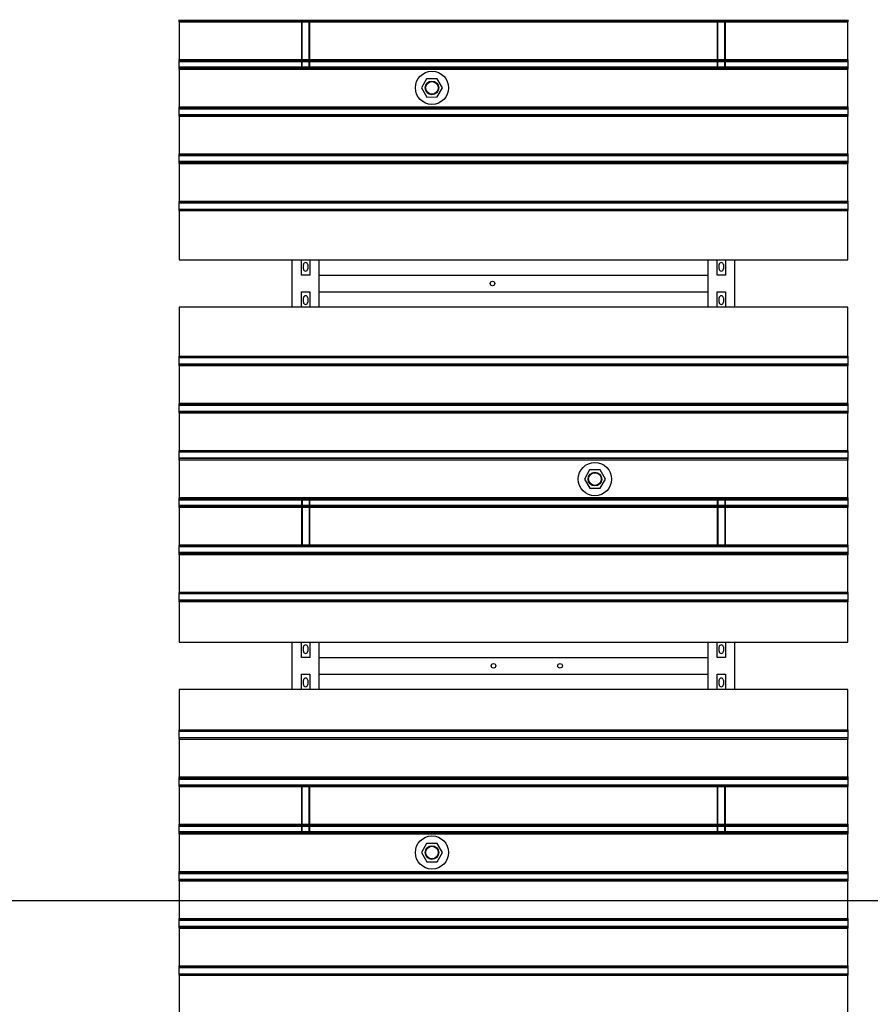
# Model space of a CAD drawing. Extents: x -89225 to 110569, y 13360 to 87647.
# Tile 241 of 256: x 35299 to 37856, y 66951 to 69913. Entities that reach past the tile are written whole.
import ezdxf

# ---------------------------------------------------------------- set-up
doc = ezdxf.new("R2010")
doc.units = 0
doc.layers.add('4', color=4, linetype='Continuous', lineweight=25)
doc.layers.add('Iv-Lines 035', color=4, linetype='Continuous')

# ---------------------------------------------------------------- blocks, each defined once
blk = doc.blocks.new('Beluchtingselementen Bosman')
for p, q in [((1275289.4, -868150.8), (1275289.4, -868149.3)), ((1275289.4, -868150.8), (1275289.4, -868152.1)), ((1275289.4, -868150.8), (1277299.4, -868150.8)), ((1275289.4, -868154.9), (1275289.4, -868152.1)), ((1275289.4, -868152.1), (1277299.4, -868152.1)), ((1275289.4, -868155.6), (1275289.4, -868154.9)), ((1275289.4, -868154.9), (1277299.4, -868154.9)), ((1275289.4, -868155.6), (1275289.4, -868269)), ((1275289.4, -868155.6), (1277299.4, -868155.6)), ((1275656.9, -868155.6), (1275656.9, -868269)), ((1275658.9, -868269), (1275658.9, -868155.6)), ((1275679.9, -868269), (1275679.9, -868155.6)), ((1275681.9, -868269), (1275681.9, -868155.6)), ((1276906.9, -868155.6), (1276906.9, -868269)), ((1276908.9, -868269), (1276908.9, -868155.6)), ((1276929.9, -868269), (1276929.9, -868155.6)), ((1276931.9, -868269), (1276931.9, -868155.6)), ((1277299.4, -868149.3), (1277299.4, -868150.8)), ((1277299.4, -868152.1), (1277299.4, -868150.8)), ((1277299.4, -868152.1), (1277299.4, -868154.9)), ((1277299.4, -868154.9), (1277299.4, -868155.6)), ((1277299.4, -868269), (1277299.4, -868155.6)), ((1275289.4, -868269.7), (1275289.4, -868269)), ((1275289.4, -868269), (1277299.4, -868269)), ((1275289.4, -868272.5), (1275289.4, -868269.7)), ((1275289.4, -868269.7), (1277299.4, -868269.7)), ((1275289.4, -868272.5), (1275289.4, -868273.7)), ((1275289.4, -868275.3), (1275289.4, -868273.7)), ((1275289.4, -868273.7), (1277299.4, -868273.7)), ((1275289.4, -868291.3), (1275289.4, -868275.3)), ((1275289.4, -868275.3), (1277299.4, -868275.3)), ((1275289.4, -868292.8), (1275289.4, -868291.3)), ((1275289.4, -868291.3), (1277299.4, -868291.3)), ((1275289.4, -868292.8), (1275289.4, -868294.1)), ((1275289.4, -868292.8), (1277299.4, -868292.8)), ((1275656.9, -868275.3), (1275656.9, -868291.3)), ((1275658.9, -868291.3), (1275658.9, -868275.3)), ((1275679.9, -868291.3), (1275679.9, -868275.3)), ((1275681.9, -868291.3), (1275681.9, -868275.3)), ((1276906.9, -868275.3), (1276906.9, -868291.3)), ((1276908.9, -868291.3), (1276908.9, -868275.3)), ((1276929.9, -868291.3), (1276929.9, -868275.3)), ((1276931.9, -868291.3), (1276931.9, -868275.3)), ((1277299.4, -868269), (1277299.4, -868269.7)), ((1277299.4, -868269.7), (1277299.4, -868272.5)), ((1277299.4, -868273.7), (1277299.4, -868272.5)), ((1277299.4, -868273.7), (1277299.4, -868275.3)), ((1277299.4, -868275.3), (1277299.4, -868291.3)), ((1277299.4, -868291.3), (1277299.4, -868292.8)), ((1277299.4, -868294.1), (1277299.4, -868292.8)), ((1275289.4, -868296.9), (1275289.4, -868294.1)), ((1275289.4, -868297.6), (1275289.4, -868296.9)), ((1275289.4, -868296.9), (1277299.4, -868296.9)), ((1275289.4, -868297.6), (1275289.4, -868411)), ((1275289.4, -868297.6), (1277299.4, -868297.6)), ((1277299.4, -868294.1), (1277299.4, -868296.9)), ((1277299.4, -868296.9), (1277299.4, -868297.6)), ((1277299.4, -868411), (1277299.4, -868297.6)), ((1276033.4, -868326.8), (1276017.6, -868354.4)), ((1276065.2, -868326.7), (1276033.4, -868326.8)), ((1276081.2, -868354.2), (1276065.2, -868326.7)), ((1276017.6, -868354.4), (1276033.6, -868381.9)), ((1276033.6, -868381.9), (1276065.4, -868381.8)), ((1276065.4, -868381.8), (1276081.2, -868354.2)), ((1275289.4, -868411.7), (1275289.4, -868411)), ((1275289.4, -868411), (1277299.4, -868411)), ((1275289.4, -868414.5), (1275289.4, -868411.7)), ((1275289.4, -868411.7), (1277299.4, -868411.7)), ((1277299.4, -868411), (1277299.4, -868411.7)), ((1277299.4, -868411.7), (1277299.4, -868414.5)), ((1275289.4, -868414.5), (1275289.4, -868415.7)), ((1275289.4, -868417.3), (1275289.4, -868415.7)), ((1275289.4, -868415.7), (1277299.4, -868415.7)), ((1275289.4, -868433.3), (1275289.4, -868417.3)), ((1275289.4, -868417.3), (1277299.4, -868417.3)), ((1275289.4, -868434.8), (1275289.4, -868433.3)), ((1275289.4, -868434.8), (1275289.4, -868436.1)), ((1275289.4, -868434.8), (1277299.4, -868434.8)), ((1275289.4, -868438.9), (1275289.4, -868436.1)), ((1275289.4, -868439.6), (1275289.4, -868438.9)), ((1275289.4, -868438.9), (1277299.4, -868438.9)), ((1275289.4, -868439.6), (1275289.4, -868553)), ((1275289.4, -868439.6), (1277299.4, -868439.6)), ((1277299.4, -868415.7), (1277299.4, -868414.5)), ((1277299.4, -868415.7), (1277299.4, -868417.3)), ((1277299.4, -868417.3), (1277299.4, -868433.3)), ((1277299.4, -868433.3), (1277299.4, -868434.8)), ((1277299.4, -868436.1), (1277299.4, -868434.8)), ((1277299.4, -868436.1), (1277299.4, -868438.9)), ((1277299.4, -868438.9), (1277299.4, -868439.6)), ((1277299.4, -868553), (1277299.4, -868439.6)), ((1275289.4, -868553.7), (1275289.4, -868553)), ((1275289.4, -868553), (1277299.4, -868553)), ((1275289.4, -868556.5), (1275289.4, -868553.7)), ((1275289.4, -868553.7), (1277299.4, -868553.7)), ((1275289.4, -868556.5), (1275289.4, -868557.7)), ((1275289.4, -868559.3), (1275289.4, -868557.7)), ((1275289.4, -868557.7), (1277299.4, -868557.7)), ((1275289.4, -868575.3), (1275289.4, -868559.3)), ((1277299.4, -868553), (1277299.4, -868553.7)), ((1277299.4, -868553.7), (1277299.4, -868556.5)), ((1277299.4, -868557.7), (1277299.4, -868556.5)), ((1277299.4, -868557.7), (1277299.4, -868559.3)), ((1277299.4, -868559.3), (1277299.4, -868575.3)), ((1275289.4, -868576.8), (1275289.4, -868575.3)), ((1275289.4, -868575.3), (1277299.4, -868575.3)), ((1275289.4, -868576.8), (1275289.4, -868578.1)), ((1275289.4, -868576.8), (1277299.4, -868576.8)), ((1275289.4, -868580.9), (1275289.4, -868578.1)), ((1275289.4, -868578.1), (1277299.4, -868578.1)), ((1275289.4, -868581.6), (1275289.4, -868580.9)), ((1275289.4, -868580.9), (1277299.4, -868580.9)), ((1275289.4, -868581.6), (1275289.4, -868695)), ((1275289.4, -868581.6), (1277299.4, -868581.6)), ((1277299.4, -868575.3), (1277299.4, -868576.8)), ((1277299.4, -868578.1), (1277299.4, -868576.8)), ((1277299.4, -868578.1), (1277299.4, -868580.9)), ((1277299.4, -868580.9), (1277299.4, -868581.6)), ((1277299.4, -868695), (1277299.4, -868581.6)), ((1275289.4, -868695.7), (1275289.4, -868695)), ((1275289.4, -868695), (1277299.4, -868695)), ((1275289.4, -868698.5), (1275289.4, -868695.7)), ((1275289.4, -868695.7), (1277299.4, -868695.7)), ((1275289.4, -868698.5), (1275289.4, -868699.7)), ((1275289.4, -868698.5), (1277299.4, -868698.5)), ((1275289.4, -868701.3), (1275289.4, -868699.7)), ((1275289.4, -868699.7), (1277299.4, -868699.7)), ((1275289.4, -868717.3), (1275289.4, -868701.3)), ((1277299.4, -868695), (1277299.4, -868695.7)), ((1277299.4, -868695.7), (1277299.4, -868698.5)), ((1277299.4, -868699.7), (1277299.4, -868698.5)), ((1277299.4, -868699.7), (1277299.4, -868701.3)), ((1277299.4, -868701.3), (1277299.4, -868717.3)), ((1275289.4, -868718.8), (1275289.4, -868717.3)), ((1275289.4, -868718.8), (1275289.4, -868720.1)), ((1275289.4, -868718.8), (1277299.4, -868718.8)), ((1275289.4, -868722.9), (1275289.4, -868720.1)), ((1275289.4, -868723.6), (1275289.4, -868722.9)), ((1275289.4, -868722.9), (1277299.4, -868722.9)), ((1275289.4, -868723.6), (1275289.4, -868871.1)), ((1277299.4, -868717.3), (1277299.4, -868718.8)), ((1277299.4, -868720.1), (1277299.4, -868718.8)), ((1277299.4, -868720.1), (1277299.4, -868722.9)), ((1277299.4, -868722.9), (1277299.4, -868723.6)), ((1277299.4, -868871.1), (1277299.4, -868723.6)), ((1275289.4, -868871.1), (1277299.4, -868871.1)), ((1275629.4, -869014.3), (1275629.4, -868871.1)), ((1275656.9, -868917.7), (1275656.9, -868871.1)), ((1275681.9, -868871.1), (1275681.9, -868917.7)), ((1275709.4, -868871.1), (1275709.4, -869014.3)), ((1276879.4, -869014.3), (1276879.4, -868871.1)), ((1276906.9, -868917.7), (1276906.9, -868871.1)), ((1276931.9, -868871.1), (1276931.9, -868917.7)), ((1276959.4, -868871.1), (1276959.4, -869014.3)), ((1275662.9, -868899.1), (1275662.9, -868886.1)), ((1275675.9, -868886.1), (1275675.9, -868899.1)), ((1276912.9, -868899.1), (1276912.9, -868886.1)), ((1276925.9, -868886.1), (1276925.9, -868899.1)), ((1275681.9, -868917.7), (1275656.9, -868917.7)), ((1275709.4, -868917.8), (1276879.4, -868917.8)), ((1275709.4, -868923.8), (1275709.4, -868967.8)), ((1276879.4, -868967.8), (1276879.4, -868923.8)), ((1276931.9, -868917.7), (1276906.9, -868917.7)), ((1275656.9, -869014.3), (1275656.9, -868967.7)), ((1275656.9, -868967.7), (1275681.9, -868967.7)), ((1275681.9, -868967.7), (1275681.9, -869014.3)), ((1275709.4, -868967.8), (1276879.4, -868967.8)), ((1276906.9, -869014.3), (1276906.9, -868967.7)), ((1276906.9, -868967.7), (1276931.9, -868967.7)), ((1276931.9, -868967.7), (1276931.9, -869014.3)), ((1275662.9, -868999.3), (1275662.9, -868986.3)), ((1275675.9, -868986.3), (1275675.9, -868999.3)), ((1276912.9, -868999.3), (1276912.9, -868986.3)), ((1276925.9, -868986.3), (1276925.9, -868999.3)), ((1277299.4, -869014.3), (1275289.4, -869014.3)), ((1275289.4, -869014.3), (1275289.4, -869161.8)), ((1277299.4, -869161.8), (1277299.4, -869014.3)), ((1275289.4, -869162.5), (1275289.4, -869161.8)), ((1275289.4, -869165.3), (1275289.4, -869162.5)), ((1277299.4, -869162.5), (1275289.4, -869162.5)), ((1275289.4, -869165.3), (1275289.4, -869166.5)), ((1275289.4, -869168.1), (1275289.4, -869166.5)), ((1277299.4, -869166.5), (1275289.4, -869166.5)), ((1275289.4, -869184.1), (1275289.4, -869168.1)), ((1277299.4, -869161.8), (1277299.4, -869162.5)), ((1277299.4, -869162.5), (1277299.4, -869165.3)), ((1277299.4, -869166.5), (1277299.4, -869165.3)), ((1277299.4, -869166.5), (1277299.4, -869168.1)), ((1277299.4, -869168.1), (1277299.4, -869184.1)), ((1275289.4, -869185.6), (1275289.4, -869184.1)), ((1275289.4, -869185.6), (1275289.4, -869186.9)), ((1277299.4, -869185.6), (1275289.4, -869185.6)), ((1275289.4, -869189.7), (1275289.4, -869186.9)), ((1277299.4, -869186.9), (1275289.4, -869186.9)), ((1275289.4, -869190.4), (1275289.4, -869189.7)), ((1277299.4, -869189.7), (1275289.4, -869189.7)), ((1275289.4, -869190.4), (1275289.4, -869303.8)), ((1277299.4, -869190.4), (1275289.4, -869190.4)), ((1277299.4, -869184.1), (1277299.4, -869185.6)), ((1277299.4, -869186.9), (1277299.4, -869185.6)), ((1277299.4, -869186.9), (1277299.4, -869189.7)), ((1277299.4, -869189.7), (1277299.4, -869190.4)), ((1277299.4, -869303.8), (1277299.4, -869190.4)), ((1275289.4, -869304.5), (1275289.4, -869303.8)), ((1277299.4, -869303.8), (1275289.4, -869303.8)), ((1275289.4, -869307.3), (1275289.4, -869304.5)), ((1277299.4, -869304.5), (1275289.4, -869304.5)), ((1275289.4, -869307.3), (1275289.4, -869308.5)), ((1277299.4, -869307.3), (1275289.4, -869307.3)), ((1275289.4, -869310.1), (1275289.4, -869308.5)), ((1277299.4, -869308.5), (1275289.4, -869308.5)), ((1275289.4, -869326.1), (1275289.4, -869310.1)), ((1277299.4, -869310.1), (1275289.4, -869310.1)), ((1275289.4, -869327.6), (1275289.4, -869326.1)), ((1275289.4, -869327.6), (1275289.4, -869328.9)), ((1277299.4, -869327.6), (1275289.4, -869327.6)), ((1275289.4, -869331.7), (1275289.4, -869328.9)), ((1277299.4, -869303.8), (1277299.4, -869304.5)), ((1277299.4, -869304.5), (1277299.4, -869307.3)), ((1277299.4, -869308.5), (1277299.4, -869307.3)), ((1277299.4, -869308.5), (1277299.4, -869310.1)), ((1277299.4, -869310.1), (1277299.4, -869326.1)), ((1277299.4, -869326.1), (1277299.4, -869327.6)), ((1277299.4, -869328.9), (1277299.4, -869327.6)), ((1277299.4, -869328.9), (1277299.4, -869331.7)), ((1275289.4, -869332.4), (1275289.4, -869331.7)), ((1277299.4, -869331.7), (1275289.4, -869331.7)), ((1275289.4, -869332.4), (1275289.4, -869445.8)), ((1277299.4, -869332.4), (1275289.4, -869332.4)), ((1277299.4, -869331.7), (1277299.4, -869332.4)), ((1277299.4, -869445.8), (1277299.4, -869332.4)), ((1275289.4, -869446.5), (1275289.4, -869445.8)), ((1277299.4, -869445.8), (1275289.4, -869445.8)), ((1275289.4, -869449.3), (1275289.4, -869446.5)), ((1277299.4, -869446.5), (1275289.4, -869446.5)), ((1277299.4, -869445.8), (1277299.4, -869446.5)), ((1277299.4, -869446.5), (1277299.4, -869449.3)), ((1275289.4, -869449.3), (1275289.4, -869450.5)), ((1275289.4, -869452.1), (1275289.4, -869450.5)), ((1277299.4, -869450.5), (1275289.4, -869450.5)), ((1275289.4, -869468.1), (1275289.4, -869452.1)), ((1275289.4, -869469.6), (1275289.4, -869468.1)), ((1277299.4, -869468.1), (1275289.4, -869468.1)), ((1275289.4, -869469.6), (1275289.4, -869470.9)), ((1277299.4, -869469.6), (1275289.4, -869469.6)), ((1275289.4, -869473.7), (1275289.4, -869470.9)), ((1275289.4, -869474.4), (1275289.4, -869473.7)), ((1277299.4, -869473.7), (1275289.4, -869473.7)), ((1275289.4, -869474.4), (1275289.4, -869587.8)), ((1277299.4, -869474.4), (1275289.4, -869474.4)), ((1277299.4, -869450.5), (1277299.4, -869449.3)), ((1277299.4, -869450.5), (1277299.4, -869452.1)), ((1277299.4, -869452.1), (1277299.4, -869468.1)), ((1277299.4, -869468.1), (1277299.4, -869469.6)), ((1277299.4, -869470.9), (1277299.4, -869469.6)), ((1277299.4, -869470.9), (1277299.4, -869473.7)), ((1277299.4, -869473.7), (1277299.4, -869474.4)), ((1277299.4, -869587.8), (1277299.4, -869474.4)), ((1276523.4, -869503.6), (1276507.6, -869531.2)), ((1276555.2, -869503.5), (1276523.4, -869503.6)), ((1276571.2, -869531), (1276555.2, -869503.5)), ((1276507.6, -869531.2), (1276523.6, -869558.7)), ((1276555.4, -869558.6), (1276571.2, -869531)), ((1276523.6, -869558.7), (1276555.4, -869558.6)), ((1275289.4, -869588.5), (1275289.4, -869587.8)), ((1277299.4, -869587.8), (1275289.4, -869587.8)), ((1275289.4, -869591.3), (1275289.4, -869588.5)), ((1277299.4, -869588.5), (1275289.4, -869588.5)), ((1275289.4, -869591.3), (1275289.4, -869592.5)), ((1275289.4, -869594.1), (1275289.4, -869592.5)), ((1277299.4, -869592.5), (1275289.4, -869592.5)), ((1275289.4, -869610.1), (1275289.4, -869594.1)), ((1277299.4, -869594.1), (1275289.4, -869594.1)), ((1275656.9, -869594.1), (1275656.9, -869610.1)), ((1275658.9, -869594.1), (1275658.9, -869610.1)), ((1275679.9, -869594.1), (1275679.9, -869610.1)), ((1275681.9, -869610.1), (1275681.9, -869594.1)), ((1276906.9, -869594.1), (1276906.9, -869610.1)), ((1276908.9, -869594.1), (1276908.9, -869610.1)), ((1276929.9, -869594.1), (1276929.9, -869610.1)), ((1276931.9, -869610.1), (1276931.9, -869594.1)), ((1277299.4, -869587.8), (1277299.4, -869588.5)), ((1277299.4, -869588.5), (1277299.4, -869591.3)), ((1277299.4, -869592.5), (1277299.4, -869591.3)), ((1277299.4, -869592.5), (1277299.4, -869594.1)), ((1277299.4, -869594.1), (1277299.4, -869610.1)), ((1275289.4, -869611.6), (1275289.4, -869610.1)), ((1277299.4, -869610.1), (1275289.4, -869610.1)), ((1275289.4, -869611.6), (1275289.4, -869612.9)), ((1277299.4, -869611.6), (1275289.4, -869611.6)), ((1275289.4, -869615.7), (1275289.4, -869612.9)), ((1275289.4, -869616.4), (1275289.4, -869615.7)), ((1277299.4, -869615.7), (1275289.4, -869615.7)), ((1275289.4, -869616.4), (1275289.4, -869729.8)), ((1277299.4, -869616.4), (1275289.4, -869616.4)), ((1275656.9, -869616.4), (1275656.9, -869729.8)), ((1275658.9, -869616.4), (1275658.9, -869729.8)), ((1275679.9, -869616.4), (1275679.9, -869729.8)), ((1275681.9, -869729.8), (1275681.9, -869616.4)), ((1276906.9, -869616.4), (1276906.9, -869729.8)), ((1276908.9, -869616.4), (1276908.9, -869729.8)), ((1276929.9, -869616.4), (1276929.9, -869729.8)), ((1276931.9, -869729.8), (1276931.9, -869616.4)), ((1277299.4, -869610.1), (1277299.4, -869611.6)), ((1277299.4, -869612.9), (1277299.4, -869611.6)), ((1277299.4, -869612.9), (1277299.4, -869615.7)), ((1277299.4, -869615.7), (1277299.4, -869616.4)), ((1277299.4, -869729.8), (1277299.4, -869616.4)), ((1275289.4, -869730.5), (1275289.4, -869729.8)), ((1277299.4, -869729.8), (1275289.4, -869729.8)), ((1275289.4, -869733.3), (1275289.4, -869730.5)), ((1277299.4, -869730.5), (1275289.4, -869730.5)), ((1275289.4, -869733.3), (1275289.4, -869734.5)), ((1277299.4, -869733.3), (1275289.4, -869733.3)), ((1275289.4, -869736.1), (1275289.4, -869734.5)), ((1277299.4, -869734.5), (1275289.4, -869734.5)), ((1275289.4, -869752.1), (1275289.4, -869736.1)), ((1277299.4, -869729.8), (1277299.4, -869730.5)), ((1277299.4, -869730.5), (1277299.4, -869733.3)), ((1277299.4, -869734.5), (1277299.4, -869733.3)), ((1277299.4, -869734.5), (1277299.4, -869736.1)), ((1277299.4, -869736.1), (1277299.4, -869752.1)), ((1275289.4, -869753.6), (1275289.4, -869752.1)), ((1277299.4, -869752.1), (1275289.4, -869752.1)), ((1275289.4, -869753.6), (1275289.4, -869754.9)), ((1277299.4, -869753.6), (1275289.4, -869753.6)), ((1275289.4, -869757.7), (1275289.4, -869754.9)), ((1275289.4, -869758.4), (1275289.4, -869757.7)), ((1277299.4, -869757.7), (1275289.4, -869757.7)), ((1275289.4, -869758.4), (1275289.4, -869871.8)), ((1277299.4, -869758.4), (1275289.4, -869758.4)), ((1277299.4, -869752.1), (1277299.4, -869753.6)), ((1277299.4, -869754.9), (1277299.4, -869753.6)), ((1277299.4, -869754.9), (1277299.4, -869757.7)), ((1277299.4, -869757.7), (1277299.4, -869758.4)), ((1277299.4, -869871.8), (1277299.4, -869758.4)), ((1275289.4, -869872.5), (1275289.4, -869871.8)), ((1277299.4, -869871.8), (1275289.4, -869871.8)), ((1275289.4, -869875.3), (1275289.4, -869872.5)), ((1277299.4, -869872.5), (1275289.4, -869872.5)), ((1275289.4, -869875.3), (1275289.4, -869876.5)), ((1275289.4, -869878.1), (1275289.4, -869876.5)), ((1277299.4, -869876.5), (1275289.4, -869876.5)), ((1275289.4, -869894.1), (1275289.4, -869878.1)), ((1277299.4, -869871.8), (1277299.4, -869872.5)), ((1277299.4, -869872.5), (1277299.4, -869875.3)), ((1277299.4, -869876.5), (1277299.4, -869875.3)), ((1277299.4, -869876.5), (1277299.4, -869878.1)), ((1277299.4, -869878.1), (1277299.4, -869894.1)), ((1275289.4, -869895.6), (1275289.4, -869894.1)), ((1275289.4, -869895.6), (1275289.4, -869896.9)), ((1277299.4, -869895.6), (1275289.4, -869895.6)), ((1275289.4, -869899.7), (1275289.4, -869896.9)), ((1275289.4, -869900.4), (1275289.4, -869899.7)), ((1277299.4, -869899.7), (1275289.4, -869899.7)), ((1275289.4, -869900.4), (1275289.4, -870021.1)), ((1277299.4, -869900.4), (1275289.4, -869900.4)), ((1277299.4, -869894.1), (1277299.4, -869895.6)), ((1277299.4, -869896.9), (1277299.4, -869895.6)), ((1277299.4, -869896.9), (1277299.4, -869899.7)), ((1277299.4, -869899.7), (1277299.4, -869900.4)), ((1277299.4, -870021.1), (1277299.4, -869900.4)), ((1275289.4, -870021.1), (1277299.4, -870021.1)), ((1275629.4, -870164.3), (1275629.4, -870021.1)), ((1275656.9, -870067.7), (1275656.9, -870021.1)), ((1275662.9, -870049.1), (1275662.9, -870036.1)), ((1275675.9, -870036.1), (1275675.9, -870049.1)), ((1275681.9, -870021.1), (1275681.9, -870067.7)), ((1275709.4, -870021.1), (1275709.4, -870164.3)), ((1276879.4, -870164.3), (1276879.4, -870021.1)), ((1276906.9, -870067.7), (1276906.9, -870021.1)), ((1276912.9, -870049.1), (1276912.9, -870036.1)), ((1276925.9, -870036.1), (1276925.9, -870049.1)), ((1276931.9, -870021.1), (1276931.9, -870067.7)), ((1276959.4, -870021.1), (1276959.4, -870164.3)), ((1275681.9, -870067.7), (1275656.9, -870067.7)), ((1275709.4, -870067.8), (1276879.4, -870067.8)), ((1276931.9, -870067.7), (1276906.9, -870067.7)), ((1275709.4, -870073.8), (1275709.4, -870117.8)), ((1276879.4, -870117.8), (1276879.4, -870073.8)), ((1275656.9, -870164.3), (1275656.9, -870117.7)), ((1275656.9, -870117.7), (1275681.9, -870117.7)), ((1275681.9, -870117.7), (1275681.9, -870164.3)), ((1275709.4, -870117.8), (1276879.4, -870117.8)), ((1276906.9, -870164.3), (1276906.9, -870117.7)), ((1276906.9, -870117.7), (1276931.9, -870117.7)), ((1276931.9, -870117.7), (1276931.9, -870164.3)), ((1275662.9, -870149.3), (1275662.9, -870136.3)), ((1275675.9, -870136.3), (1275675.9, -870149.3)), ((1276912.9, -870149.3), (1276912.9, -870136.3)), ((1276925.9, -870136.3), (1276925.9, -870149.3)), ((1277299.4, -870164.3), (1275289.4, -870164.3)), ((1275289.4, -870164.3), (1275289.4, -870285)), ((1277299.4, -870285), (1277299.4, -870164.3)), ((1275289.4, -870285.7), (1275289.4, -870285)), ((1275289.4, -870285), (1277299.4, -870285)), ((1275289.4, -870288.5), (1275289.4, -870285.7)), ((1275289.4, -870285.7), (1277299.4, -870285.7)), ((1275289.4, -870288.5), (1275289.4, -870289.7)), ((1275289.4, -870291.3), (1275289.4, -870289.7)), ((1275289.4, -870289.7), (1277299.4, -870289.7)), ((1275289.4, -870307.3), (1275289.4, -870291.3)), ((1275289.4, -870308.8), (1275289.4, -870307.3)), ((1277299.4, -870285), (1277299.4, -870285.7)), ((1277299.4, -870285.7), (1277299.4, -870288.5)), ((1277299.4, -870289.7), (1277299.4, -870288.5)), ((1277299.4, -870289.7), (1277299.4, -870291.3)), ((1277299.4, -870291.3), (1277299.4, -870307.3)), ((1277299.4, -870307.3), (1277299.4, -870308.8)), ((1275289.4, -870308.8), (1275289.4, -870310.1)), ((1275289.4, -870308.8), (1277299.4, -870308.8)), ((1275289.4, -870312.9), (1275289.4, -870310.1)), ((1275289.4, -870313.6), (1275289.4, -870312.9)), ((1275289.4, -870312.9), (1277299.4, -870312.9)), ((1275289.4, -870313.6), (1275289.4, -870427)), ((1275289.4, -870313.6), (1277299.4, -870313.6)), ((1277299.4, -870310.1), (1277299.4, -870308.8)), ((1277299.4, -870310.1), (1277299.4, -870312.9)), ((1277299.4, -870312.9), (1277299.4, -870313.6)), ((1277299.4, -870427), (1277299.4, -870313.6)), ((1275289.4, -870427.7), (1275289.4, -870427)), ((1275289.4, -870427), (1277299.4, -870427)), ((1275289.4, -870430.5), (1275289.4, -870427.7)), ((1275289.4, -870427.7), (1277299.4, -870427.7)), ((1275289.4, -870430.5), (1275289.4, -870431.7)), ((1275289.4, -870433.3), (1275289.4, -870431.7)), ((1275289.4, -870431.7), (1277299.4, -870431.7)), ((1275289.4, -870449.3), (1275289.4, -870433.3)), ((1275289.4, -870433.3), (1277299.4, -870433.3)), ((1275289.4, -870450.8), (1275289.4, -870449.3)), ((1275289.4, -870450.8), (1275289.4, -870452.1)), ((1275289.4, -870450.8), (1277299.4, -870450.8)), ((1275289.4, -870454.9), (1275289.4, -870452.1)), ((1275289.4, -870452.1), (1277299.4, -870452.1)), ((1275289.4, -870455.6), (1275289.4, -870454.9)), ((1275289.4, -870454.9), (1277299.4, -870454.9)), ((1277299.4, -870427), (1277299.4, -870427.7)), ((1277299.4, -870427.7), (1277299.4, -870430.5)), ((1277299.4, -870431.7), (1277299.4, -870430.5)), ((1277299.4, -870431.7), (1277299.4, -870433.3)), ((1277299.4, -870433.3), (1277299.4, -870449.3)), ((1277299.4, -870449.3), (1277299.4, -870450.8)), ((1277299.4, -870452.1), (1277299.4, -870450.8)), ((1277299.4, -870452.1), (1277299.4, -870454.9)), ((1277299.4, -870454.9), (1277299.4, -870455.6)), ((1275289.4, -870455.6), (1275289.4, -870569)), ((1275289.4, -870455.6), (1277299.4, -870455.6)), ((1275656.9, -870455.6), (1275656.9, -870569)), ((1275658.9, -870569), (1275658.9, -870455.6)), ((1275679.9, -870569), (1275679.9, -870455.6)), ((1275681.9, -870569), (1275681.9, -870455.6)), ((1276906.9, -870455.6), (1276906.9, -870569)), ((1276908.9, -870569), (1276908.9, -870455.6)), ((1276929.9, -870569), (1276929.9, -870455.6)), ((1276931.9, -870569), (1276931.9, -870455.6)), ((1277299.4, -870569), (1277299.4, -870455.6)), ((1275289.4, -870569.7), (1275289.4, -870569)), ((1275289.4, -870569), (1277299.4, -870569)), ((1275289.4, -870572.5), (1275289.4, -870569.7)), ((1275289.4, -870569.7), (1277299.4, -870569.7)), ((1275289.4, -870572.5), (1275289.4, -870573.7)), ((1275289.4, -870575.3), (1275289.4, -870573.7)), ((1275289.4, -870573.7), (1277299.4, -870573.7)), ((1277299.4, -870569), (1277299.4, -870569.7)), ((1277299.4, -870569.7), (1277299.4, -870572.5)), ((1277299.4, -870573.7), (1277299.4, -870572.5)), ((1277299.4, -870573.7), (1277299.4, -870575.3)), ((1275289.4, -870591.3), (1275289.4, -870575.3)), ((1275289.4, -870575.3), (1277299.4, -870575.3)), ((1275289.4, -870592.8), (1275289.4, -870591.3)), ((1275289.4, -870591.3), (1277299.4, -870591.3)), ((1275289.4, -870592.8), (1275289.4, -870594.1)), ((1275289.4, -870592.8), (1277299.4, -870592.8)), ((1275289.4, -870596.9), (1275289.4, -870594.1)), ((1275289.4, -870597.6), (1275289.4, -870596.9)), ((1275289.4, -870596.9), (1277299.4, -870596.9)), ((1275289.4, -870597.6), (1275289.4, -870711)), ((1275289.4, -870597.6), (1277299.4, -870597.6)), ((1275656.9, -870575.3), (1275656.9, -870591.3)), ((1275658.9, -870591.3), (1275658.9, -870575.3)), ((1275679.9, -870591.3), (1275679.9, -870575.3)), ((1275681.9, -870591.3), (1275681.9, -870575.3)), ((1276906.9, -870575.3), (1276906.9, -870591.3)), ((1276908.9, -870591.3), (1276908.9, -870575.3)), ((1276929.9, -870591.3), (1276929.9, -870575.3)), ((1276931.9, -870591.3), (1276931.9, -870575.3)), ((1277299.4, -870575.3), (1277299.4, -870591.3)), ((1277299.4, -870591.3), (1277299.4, -870592.8)), ((1277299.4, -870594.1), (1277299.4, -870592.8)), ((1277299.4, -870594.1), (1277299.4, -870596.9)), ((1277299.4, -870596.9), (1277299.4, -870597.6)), ((1277299.4, -870711), (1277299.4, -870597.6)), ((1276033.4, -870626.8), (1276017.6, -870654.4)), ((1276065.2, -870626.7), (1276033.4, -870626.8)), ((1276081.2, -870654.2), (1276065.2, -870626.7)), ((1276017.6, -870654.4), (1276033.6, -870681.9)), ((1276065.4, -870681.8), (1276081.2, -870654.2)), ((1276033.6, -870681.9), (1276065.4, -870681.8)), ((1275289.4, -870711.7), (1275289.4, -870711)), ((1275289.4, -870711), (1277299.4, -870711)), ((1275289.4, -870714.5), (1275289.4, -870711.7)), ((1275289.4, -870711.7), (1277299.4, -870711.7)), ((1275289.4, -870714.5), (1275289.4, -870715.7)), ((1275289.4, -870717.3), (1275289.4, -870715.7)), ((1275289.4, -870715.7), (1277299.4, -870715.7)), ((1275289.4, -870733.3), (1275289.4, -870717.3)), ((1275289.4, -870717.3), (1277299.4, -870717.3)), ((1277299.4, -870711), (1277299.4, -870711.7)), ((1277299.4, -870711.7), (1277299.4, -870714.5)), ((1277299.4, -870715.7), (1277299.4, -870714.5)), ((1277299.4, -870715.7), (1277299.4, -870717.3)), ((1277299.4, -870717.3), (1277299.4, -870733.3)), ((1275289.4, -870734.8), (1275289.4, -870733.3)), ((1275289.4, -870734.8), (1275289.4, -870736.1)), ((1275289.4, -870734.8), (1277299.4, -870734.8)), ((1275289.4, -870738.9), (1275289.4, -870736.1)), ((1275289.4, -870739.6), (1275289.4, -870738.9)), ((1275289.4, -870738.9), (1277299.4, -870738.9)), ((1275289.4, -870739.6), (1275289.4, -870853)), ((1275289.4, -870739.6), (1277299.4, -870739.6)), ((1277299.4, -870733.3), (1277299.4, -870734.8)), ((1277299.4, -870736.1), (1277299.4, -870734.8)), ((1277299.4, -870736.1), (1277299.4, -870738.9)), ((1277299.4, -870738.9), (1277299.4, -870739.6)), ((1277299.4, -870853), (1277299.4, -870739.6)), ((1275289.4, -870853.7), (1275289.4, -870853)), ((1275289.4, -870853), (1277299.4, -870853)), ((1275289.4, -870856.5), (1275289.4, -870853.7)), ((1275289.4, -870853.7), (1277299.4, -870853.7)), ((1275289.4, -870856.5), (1275289.4, -870857.7)), ((1275289.4, -870859.3), (1275289.4, -870857.7)), ((1275289.4, -870857.7), (1277299.4, -870857.7)), ((1275289.4, -870875.3), (1275289.4, -870859.3)), ((1277299.4, -870853), (1277299.4, -870853.7)), ((1277299.4, -870853.7), (1277299.4, -870856.5)), ((1277299.4, -870857.7), (1277299.4, -870856.5)), ((1277299.4, -870857.7), (1277299.4, -870859.3)), ((1277299.4, -870859.3), (1277299.4, -870875.3)), ((1275289.4, -870876.8), (1275289.4, -870875.3)), ((1275289.4, -870875.3), (1277299.4, -870875.3)), ((1275289.4, -870876.8), (1275289.4, -870878.1)), ((1275289.4, -870876.8), (1277299.4, -870876.8)), ((1275289.4, -870880.9), (1275289.4, -870878.1)), ((1275289.4, -870878.1), (1277299.4, -870878.1)), ((1275289.4, -870881.6), (1275289.4, -870880.9)), ((1275289.4, -870880.9), (1277299.4, -870880.9)), ((1275289.4, -870881.6), (1275289.4, -870995)), ((1275289.4, -870881.6), (1277299.4, -870881.6)), ((1277299.4, -870875.3), (1277299.4, -870876.8)), ((1277299.4, -870878.1), (1277299.4, -870876.8)), ((1277299.4, -870878.1), (1277299.4, -870880.9)), ((1277299.4, -870880.9), (1277299.4, -870881.6)), ((1277299.4, -870995), (1277299.4, -870881.6)), ((1275289.4, -870995.7), (1275289.4, -870995)), ((1275289.4, -870995), (1277299.4, -870995)), ((1275289.4, -870998.5), (1275289.4, -870995.7)), ((1275289.4, -870995.7), (1277299.4, -870995.7)), ((1275289.4, -870998.5), (1275289.4, -870999.7)), ((1275289.4, -870998.5), (1277299.4, -870998.5)), ((1275289.4, -871001.3), (1275289.4, -870999.7)), ((1275289.4, -870999.7), (1277299.4, -870999.7)), ((1275289.4, -871017.3), (1275289.4, -871001.3)), ((1275289.4, -871018.8), (1275289.4, -871017.3)), ((1277299.4, -870995), (1277299.4, -870995.7)), ((1277299.4, -870995.7), (1277299.4, -870998.5)), ((1277299.4, -870999.7), (1277299.4, -870998.5)), ((1277299.4, -870999.7), (1277299.4, -871001.3)), ((1277299.4, -871001.3), (1277299.4, -871017.3)), ((1277299.4, -871017.3), (1277299.4, -871018.8)), ((1275289.4, -871018.8), (1275289.4, -871020.1)), ((1275289.4, -871018.8), (1277299.4, -871018.8)), ((1275289.4, -871022.9), (1275289.4, -871020.1)), ((1275289.4, -871023.6), (1275289.4, -871022.9)), ((1275289.4, -871022.9), (1277299.4, -871022.9)), ((1275289.4, -871023.6), (1275289.4, -871171.1)), ((1277299.4, -871020.1), (1277299.4, -871018.8)), ((1277299.4, -871020.1), (1277299.4, -871022.9)), ((1277299.4, -871022.9), (1277299.4, -871023.6)), ((1277299.4, -871171.1), (1277299.4, -871023.6))]:
    blk.add_line(p, q)
for centre, radius in [((1276049.4, -868354.3), 50), ((1276049.4, -868354.3), 20.5), ((1276049.4, -868354.3), 19), ((1276231.4, -868942.8), 7), ((1276539.4, -869531.1), 50), ((1276539.4, -869531.1), 20.5), ((1276539.4, -869531.1), 19), ((1276234.4, -870092.8), 7), ((1276434.4, -870092.8), 7), ((1276049.4, -870654.3), 50), ((1276049.4, -870654.3), 20.5), ((1276049.4, -870654.3), 19)]:
    blk.add_circle(centre, radius)
for centre, start, end in [((1275669.4, -868886.1), 360, 180), ((1276919.4, -868886.1), 0, 180), ((1275669.4, -868899.1), 180, 360), ((1276919.4, -868899.1), 180, 0), ((1275669.4, -868986.3), 0, 180), ((1275669.4, -868999.3), 180, 0), ((1276919.4, -868986.3), 360, 180), ((1276919.4, -868999.3), 180, 360), ((1275669.4, -870036.1), 360, 180), ((1276919.4, -870036.1), 0, 180), ((1275669.4, -870049.1), 180, 360), ((1276919.4, -870049.1), 180, 0), ((1275669.4, -870136.3), 0, 180), ((1275669.4, -870149.3), 180, 0), ((1276919.4, -870136.3), 360, 180), ((1276919.4, -870149.3), 180, 360)]:
    blk.add_arc(centre, 6.5, start, end)

msp = doc.modelspace()

# ---------------------------------------------------------------- linework, layer by layer
at = {"layer": '4', "ltscale": 0.5}
msp.add_lwpolyline([(14697.8, 67263.5), (71060, 67263.5)], dxfattribs=at)

# ---------------------------------------------------------------- block references
at = {"layer": 'Iv-Lines 035'}
msp.add_blockref('Beluchtingselementen Bosman', (-1239510.9, 938062.2), dxfattribs=at)

doc.saveas('drawing.dxf')
